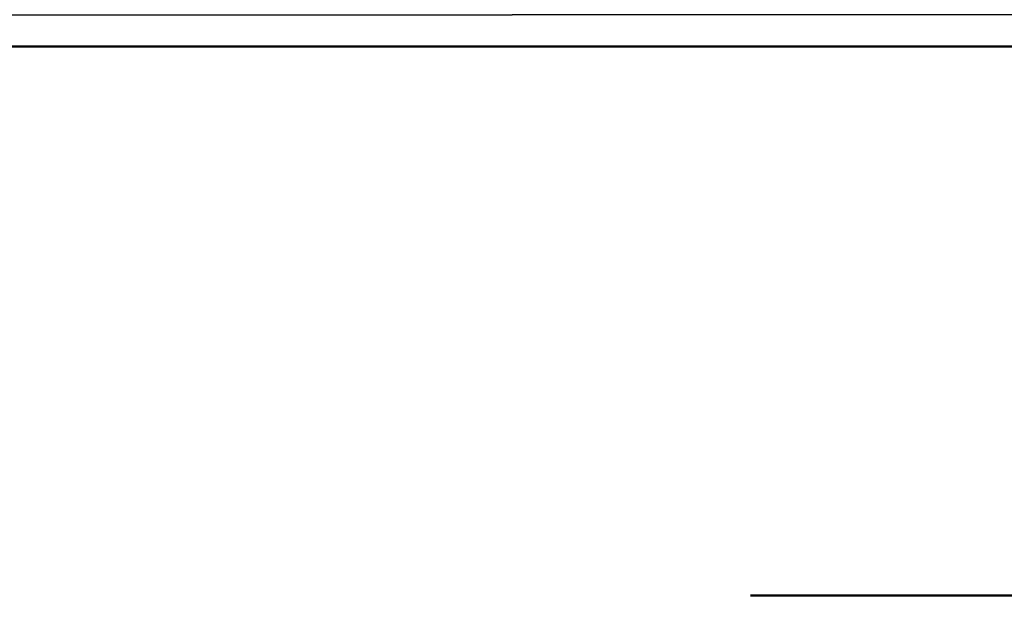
# Model space of a CAD drawing. Header units: millimetres. Extents: x 0 to 359, y -327 to 1.
# Tile 39 of 187: x 158.84 to 162.43, y -299.6 to -297.4. Entities that reach past the tile are written whole.
import ezdxf

# ---------------------------------------------------------------- set-up
doc = ezdxf.new("R2010")
doc.units = ezdxf.units.MM
doc.header["$MEASUREMENT"] = 0
doc.layers.add('0 Misc', color=7, linetype='Continuous', lineweight=35)

msp = doc.modelspace()

# ---------------------------------------------------------------- linework, layer by layer
at = {"layer": '0 Misc', "color": 160, "linetype": 'Continuous', "lineweight": 50}
for p, q in [((354.5, -297.5, 3), (4.5, -297.5, 3)), ((4.5, -297.5, 165), (354.5, -297.5, 165)), ((354.5, -297.5, 168), (4.5, -297.5, 168)), ((4.5, -297.5, 330), (354.5, -297.5, 330))]:
    msp.add_line(p, q, dxfattribs=at).dxf.unprotected_set("ltscale", 0)
at = {"layer": '0 Misc', "color": 160, "linetype": 'Continuous', "lineweight": 50, "extrusion": (0, 1, 0)}
for centre in [(-162.5, 157.2, -299.5), (-162.5, 322.2, -299.5)]:
    msp.add_circle(centre, 1, dxfattribs=at).dxf.unprotected_set("ltscale", 0)
at = {"layer": '0 Misc', "color": 98, "lineweight": 25}
for points, invisible_edges in [([(157.5, -295.7, 331.2), (201.5, -326.7, 331.2), (201.5, -295.7, 331.2)], 1), ([(157.5, -295.7, 331.2), (157.5, -326.7, 331.2), (201.5, -326.7, 331.2)], 12), ([(157.5, -295.7, 166.2), (201.5, -326.7, 166.2), (201.5, -295.7, 166.2)], 1), ([(157.5, -295.7, 166.2), (157.5, -326.7, 166.2), (201.5, -326.7, 166.2)], 12), ([(201.5, -322.0291, 330), (157.5, -296.5, 330), (201.5, -296.5, 330)], 1), ([(201.5, -322.0291, 330), (157.5, -322.0291, 330), (157.5, -296.5, 330)], 12), ([(201.5, -322.0291, 165), (157.5, -296.5, 165), (201.5, -296.5, 165)], 1), ([(201.5, -322.0291, 165), (157.5, -322.0291, 165), (157.5, -296.5, 165)], 12)]:
    msp.add_3dface(points, dxfattribs=dict(at, invisible_edges=invisible_edges))
at = {"layer": '0 Misc', "color": 5, "lineweight": 25}
for points in [[(354.5, -297.5, 3), (4.5, -297.5, 3), (4.5, -297.2412, 3.0341)], [(354.5, -297.2412, 3.0341), (354.5, -297.5, 3), (4.5, -297.2412, 3.0341)], [(4.5, -297.5, 165), (354.5, -297.5, 165), (354.5, -297.2412, 164.9659)], [(4.5, -297.2412, 164.9659), (4.5, -297.5, 165), (354.5, -297.2412, 164.9659)], [(354.5, -297.5, 168), (4.5, -297.5, 168), (4.5, -297.2412, 168.0341)], [(354.5, -297.2412, 168.0341), (354.5, -297.5, 168), (4.5, -297.2412, 168.0341)], [(4.5, -297.5, 330), (354.5, -297.5, 330), (354.5, -297.2412, 329.9659)], [(4.5, -297.2412, 329.9659), (4.5, -297.5, 330), (354.5, -297.2412, 329.9659)]]:
    msp.add_3dface(points, dxfattribs=at)
for points, invisible_edges in [([(354.5, -297.5, 3), (4.5, -311.5, 3), (4.5, -297.5, 3)], 1), ([(354.5, -297.5, 3), (354.5, -311.5, 3), (4.5, -311.5, 3)], 12), ([(4.5, -297.5, 165), (354.5, -311.5, 165), (354.5, -297.5, 165)], 1), ([(4.5, -297.5, 165), (4.5, -311.5, 165), (354.5, -311.5, 165)], 12), ([(354.5, -297.5, 168), (4.5, -311.5, 168), (4.5, -297.5, 168)], 1), ([(354.5, -297.5, 168), (354.5, -311.5, 168), (4.5, -311.5, 168)], 12), ([(4.5, -297.5, 330), (354.5, -311.5, 330), (354.5, -297.5, 330)], 1), ([(4.5, -297.5, 330), (4.5, -311.5, 330), (354.5, -311.5, 330)], 12)]:
    msp.add_3dface(points, dxfattribs=dict(at, invisible_edges=invisible_edges))

doc.saveas('drawing.dxf')
